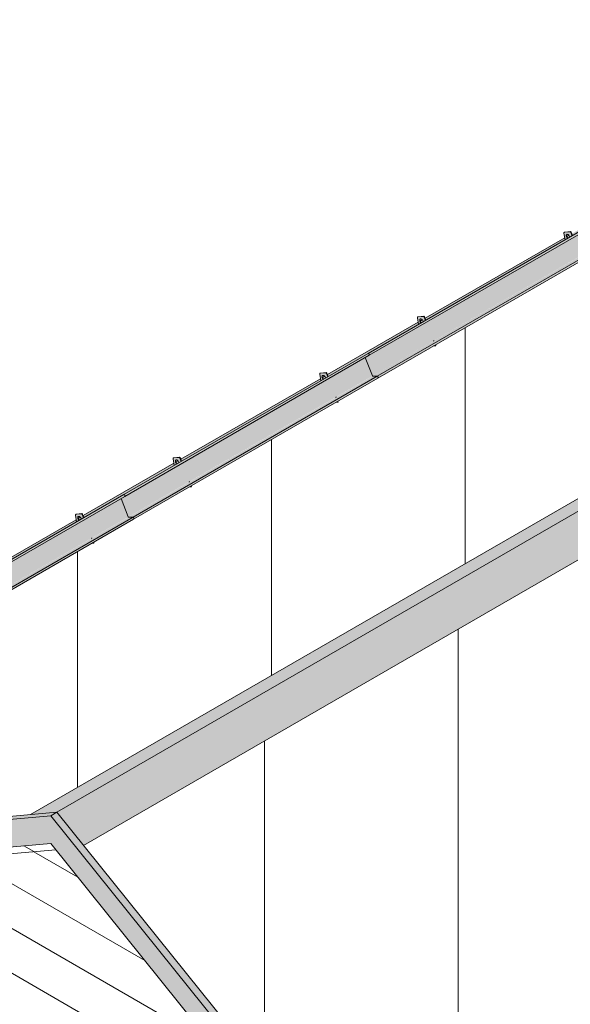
# Model space of a CAD drawing. Header units: centimetres. Extents: x -2166 to -630, y 52572 to 53714.
# Tile 3 of 31: x -1817 to -1498, y 53142 to 53712. Entities that reach past the tile are written whole.
import ezdxf

# ---------------------------------------------------------------- set-up
doc = ezdxf.new("R2010")
doc.units = ezdxf.units.CM
for name, color, linetype, lineweight in [('A-GENM', 7, 'Continuous', 5), ('A-ROOF', 7, 'Continuous', 5), ('A-ROOF-OTLN', 7, 'Continuous', 5), ('A-ROOF-PATT', 7, 'Continuous', 5), ('A-WALL-PATT', 7, 'Continuous', 5)]:
    doc.layers.add(name, color=color, linetype=linetype, lineweight=lineweight)

# ---------------------------------------------------------------- blocks, each defined once
blk = doc.blocks.new('Construction_Roof-Accessories_Lindab_KOTEGL - Construction_Roof-Accessories_Lindab_KOTEGL-V3-_3D_ Kopia 1 Kopia 1 Kopia 1 Kopia 1')
at = {"layer": 'A-GENM', "true_color": 0x383e42}
h = blk.add_hatch(color=250, dxfattribs=at)
h.paths.add_polyline_path([(-1775.38, 53409.09), (-1774.37, 53409.18), (-1774.62, 53409.54), (-1775.23, 53409.18)])
h.paths.add_polyline_path([(-1784.16, 53421.53), (-1782.76, 53422.44), (-1783.21, 53423.05), (-1783.44, 53423.74), (-1783.42, 53424.3), (-1783.18, 53424.66), (-1782.71, 53424.73), (-1782.17, 53424.43), (-1781.6, 53423.7), (-1781.28, 53423.19), (-1780.1, 53423.97), (-1780.81, 53425.78), (-1781.34, 53426.21), (-1784.53, 53425.92), (-1784.77, 53425.46), (-1784.16, 53421.53)])
h = blk.add_hatch(color=250, dxfattribs=at)
h.paths.add_polyline_path([(-1774.37, 53409.18), (-1774.15, 53409.31), (-1774.31, 53409.71), (-1774.52, 53409.59)])
h.paths.add_polyline_path([(-1780.07, 53423.89), (-1779.89, 53424.1), (-1780.59, 53425.91), (-1780.81, 53425.78), (-1780.07, 53423.89)])
blk.add_hatch(color=250, dxfattribs=at).paths.add_polyline_path([(-1782.69, 53422.37), (-1782.55, 53422.56), (-1782.99, 53423.18), (-1783.23, 53423.87), (-1783.34, 53424.31), (-1783.44, 53424.25), (-1783.42, 53423.61), (-1783.03, 53422.76), (-1782.7, 53422.38)])
at = {"layer": 'A-GENM', "color": 250, "true_color": 0x2a2a2a}
for p, q in [((-1784.77, 53425.46), (-1784.16, 53421.53)), ((-1784.42, 53426.02), (-1784.63, 53425.89)), ((-1781.29, 53426.21), (-1784.53, 53425.92)), ((-1784.32, 53426.05), (-1781.08, 53426.34)), ((-1780.07, 53423.89), (-1780.81, 53425.78)), ((-1780.59, 53425.91), (-1779.86, 53424.01)), ((-1775.44, 53411.96), (-1775.49, 53412.09)), ((-1775.38, 53409.09), (-1774.37, 53409.18)), ((-1775.28, 53412.21), (-1775.23, 53412.08)), ((-1774.37, 53409.18), (-1774.52, 53409.59)), ((-1774.37, 53409.18), (-1774.15, 53409.31)), ((-1774.31, 53409.71), (-1774.15, 53409.31))]:
    blk.add_line(p, q, dxfattribs=at)
for points in [[(-1784.53, 53425.92, 0), (-1784.63, 53425.9, 0), (-1784.7, 53425.83, 0), (-1784.75, 53425.73, 0), (-1784.77, 53425.6, 0), (-1784.77, 53425.46, 0)], [(-1780.81, 53425.78, 0), (-1780.86, 53425.9, 0), (-1780.94, 53426.01, 0), (-1781.02, 53426.1, 0), (-1781.11, 53426.17, 0), (-1781.2, 53426.2, 0), (-1781.29, 53426.21, 0)], [(-1781.08, 53426.34, 0), (-1780.99, 53426.33, 0), (-1780.9, 53426.29, 0), (-1780.81, 53426.22, 0), (-1780.72, 53426.13, 0), (-1780.65, 53426.02, 0), (-1780.59, 53425.91, 0)], [(-1782.7, 53422.37, 0), (-1782.9, 53422.58, 0), (-1783.13, 53422.9, 0), (-1783.3, 53423.25, 0), (-1783.42, 53423.61, 0), (-1783.46, 53423.95, 0), (-1783.44, 53424.25, 0), (-1783.34, 53424.49, 0), (-1783.18, 53424.66, 0), (-1782.97, 53424.74, 0)], [(-1783.13, 53424.62, 0), (-1783.23, 53424.37, 0), (-1783.25, 53424.07, 0), (-1783.21, 53423.73, 0), (-1783.09, 53423.37, 0), (-1782.92, 53423.02, 0), (-1782.69, 53422.71, 0), (-1782.48, 53422.49, 0)], [(-1782.97, 53424.74, 0), (-1782.71, 53424.73, 0), (-1782.44, 53424.62, 0), (-1782.17, 53424.43, 0), (-1781.91, 53424.17, 0), (-1781.68, 53423.86, 0), (-1781.5, 53423.51, 0), (-1781.39, 53423.15, 0)]]:
    blk.add_polyline3d(points, dxfattribs=at)
blk = doc.blocks.new('Construction_Roof-Accessories_Lindab_SNO_KOTEGL - Construction_Roof-Accessories_Lindab_SNO-V5-_3D_ Kopia 1 Kopia 1 Kopia 1 Kopia 1')
at = {"layer": 'A-GENM', "true_color": 0x383e42}
for points in [[(-1897.63, 53355.32), (-1756.28, 53437.04), (-1756.67, 53437.4), (-1898.09, 53355.75), (-1897.69, 53355.38)], [(-1897.5, 53354.69), (-1756, 53436.53), (-1756.14, 53436.89), (-1756.21, 53436.97), (-1897.56, 53355.24), (-1897.42, 53354.87), (-1897.46, 53354.73)], [(-1895.64, 53342.72), (-1754.22, 53424.37), (-1758.35, 53435.03), (-1899.77, 53353.37), (-1896.65, 53345.32)], [(-1895.53, 53342.62), (-1754.2, 53424.35), (-1754.3, 53424.32), (-1895.63, 53342.7), (-1895.55, 53342.63)], [(-1892.85, 53342.56), (-1751.43, 53424.21), (-1754.22, 53424.21), (-1895.53, 53342.62), (-1894.89, 53342.61)], [(-1892.44, 53341.94), (-1751.02, 53423.72), (-1751.15, 53424.03), (-1751.46, 53424.2), (-1892.71, 53342.51), (-1892.47, 53342.2), (-1892.43, 53342.02)], [(-1892.54, 53341.45), (-1751.12, 53423.1), (-1751.02, 53423.59), (-1892.44, 53341.91), (-1892.51, 53341.57)]]:
    blk.add_hatch(color=250, dxfattribs=at).paths.add_polyline_path(points)
at = {"layer": 'A-GENM', "color": 250, "true_color": 0x2a2a2a}
for p, q in [((-1898.09, 53355.75), (-1756.67, 53437.4)), ((-1756.67, 53437.4), (-1756.21, 53436.97)), ((-1897.51, 53354.68), (-1756.09, 53436.33)), ((-1758.36, 53435.04), (-1754.22, 53424.37)), ((-1892.85, 53342.56), (-1751.43, 53424.21)), ((-1892.54, 53341.45), (-1751.12, 53423.1)), ((-1754.11, 53424.27), (-1751.43, 53424.21)), ((-1751.02, 53423.59), (-1751.12, 53423.1)), ((-1895.64, 53342.72), (-1899.78, 53353.39)), ((-1897.63, 53355.32), (-1898.09, 53355.75)), ((-1892.85, 53342.56), (-1895.53, 53342.62)), ((-1892.54, 53341.45), (-1892.44, 53341.94))]:
    blk.add_line(p, q, dxfattribs=at)
for points in [[(-1756.21, 53436.97, 0), (-1756.14, 53436.89, 0), (-1756.08, 53436.81, 0), (-1756.04, 53436.72, 0), (-1756.01, 53436.62, 0), (-1756, 53436.53, 0), (-1756.01, 53436.45, 0), (-1756.03, 53436.39, 0), (-1756.07, 53436.34, 0), (-1756.09, 53436.33, 0)], [(-1754.22, 53424.37, 0), (-1754.2, 53424.35, 0), (-1754.19, 53424.32, 0), (-1754.17, 53424.3, 0), (-1754.15, 53424.29, 0), (-1754.13, 53424.28, 0), (-1754.11, 53424.27, 0)], [(-1751.43, 53424.21, 0), (-1751.36, 53424.2, 0), (-1751.29, 53424.16, 0), (-1751.22, 53424.1, 0), (-1751.15, 53424.03, 0), (-1751.09, 53423.94, 0), (-1751.05, 53423.85, 0), (-1751.02, 53423.76, 0), (-1751.01, 53423.67, 0), (-1751.02, 53423.59, 0)], [(-1897.51, 53354.68, 0), (-1897.5, 53354.69, 0), (-1897.45, 53354.74, 0), (-1897.43, 53354.8, 0), (-1897.42, 53354.88, 0), (-1897.43, 53354.97, 0), (-1897.46, 53355.07, 0), (-1897.51, 53355.16, 0), (-1897.56, 53355.24, 0), (-1897.63, 53355.32, 0)], [(-1895.53, 53342.62, 0), (-1895.55, 53342.63, 0), (-1895.57, 53342.64, 0), (-1895.59, 53342.65, 0), (-1895.61, 53342.67, 0), (-1895.63, 53342.7, 0), (-1895.64, 53342.72, 0)], [(-1892.44, 53341.94, 0), (-1892.43, 53342.02, 0), (-1892.44, 53342.11, 0), (-1892.47, 53342.2, 0), (-1892.51, 53342.29, 0), (-1892.57, 53342.38, 0), (-1892.64, 53342.45, 0), (-1892.71, 53342.51, 0), (-1892.78, 53342.55, 0), (-1892.85, 53342.56, 0)]]:
    blk.add_polyline3d(points, dxfattribs=at)
blk = doc.blocks.new('Construction_Roof-Accessories_Lindab_KOTEGL - Construction_Roof-Accessories_Lindab_KOTEGL-9237828-_3D_ Kopia 1 Kopia 1 Kopia 1 Kopia 1')
at = {"layer": 'A-GENM', "true_color": 0x383e42}
h = blk.add_hatch(color=250, dxfattribs=at)
h.paths.add_polyline_path([(-1916.8, 53327.44), (-1915.79, 53327.54), (-1916.04, 53327.89), (-1916.65, 53327.54)])
h.paths.add_polyline_path([(-1925.58, 53339.88), (-1924.2, 53340.81), (-1924.63, 53341.4), (-1924.86, 53342.09), (-1924.84, 53342.65), (-1924.6, 53343.01), (-1924.14, 53343.08), (-1923.59, 53342.78), (-1923.04, 53342.08), (-1922.7, 53341.54), (-1921.53, 53342.35), (-1922.23, 53344.14), (-1922.77, 53344.56), (-1925.95, 53344.27), (-1926.19, 53343.81), (-1925.59, 53339.88)])
blk.add_hatch(color=250, dxfattribs=at).paths.add_polyline_path([(-1924.12, 53340.72), (-1923.99, 53340.93), (-1924.42, 53341.53), (-1924.65, 53342.22), (-1924.76, 53342.66), (-1924.86, 53342.6), (-1924.84, 53341.96), (-1924.45, 53341.11), (-1924.12, 53340.73)])
h = blk.add_hatch(color=250, dxfattribs=at)
h.paths.add_polyline_path([(-1915.79, 53327.54), (-1915.57, 53327.66), (-1915.73, 53328.06), (-1915.94, 53327.94)])
h.paths.add_polyline_path([(-1921.49, 53342.24), (-1921.32, 53342.47), (-1922.02, 53344.26), (-1922.21, 53344.09), (-1921.49, 53342.24)])
at = {"layer": 'A-GENM', "color": 250, "true_color": 0x2a2a2a}
for p, q in [((-1926.19, 53343.81), (-1925.58, 53339.88)), ((-1925.84, 53344.37), (-1926.05, 53344.24)), ((-1922.71, 53344.56), (-1925.95, 53344.27)), ((-1925.74, 53344.4), (-1922.5, 53344.69)), ((-1921.49, 53342.24), (-1922.23, 53344.14)), ((-1922.02, 53344.26), (-1921.28, 53342.36)), ((-1916.86, 53330.31), (-1916.91, 53330.44)), ((-1916.7, 53330.56), (-1916.65, 53330.43)), ((-1915.73, 53328.06), (-1915.57, 53327.66)), ((-1916.8, 53327.44), (-1915.79, 53327.54)), ((-1915.79, 53327.54), (-1915.94, 53327.94)), ((-1915.79, 53327.54), (-1915.57, 53327.66))]:
    blk.add_line(p, q, dxfattribs=at)
for points in [[(-1925.95, 53344.27, 0), (-1926.05, 53344.25, 0), (-1926.12, 53344.18, 0), (-1926.17, 53344.08, 0), (-1926.2, 53343.95, 0), (-1926.19, 53343.81, 0)], [(-1924.12, 53340.72, 0), (-1924.32, 53340.94, 0), (-1924.55, 53341.25, 0), (-1924.73, 53341.6, 0), (-1924.84, 53341.96, 0), (-1924.89, 53342.3, 0), (-1924.86, 53342.6, 0), (-1924.76, 53342.84, 0), (-1924.6, 53343.01, 0), (-1924.39, 53343.09, 0)], [(-1924.55, 53342.97, 0), (-1924.65, 53342.72, 0), (-1924.67, 53342.42, 0), (-1924.63, 53342.08, 0), (-1924.51, 53341.72, 0), (-1924.34, 53341.37, 0), (-1924.11, 53341.06, 0), (-1923.91, 53340.84, 0)], [(-1924.39, 53343.09, 0), (-1924.14, 53343.08, 0), (-1923.86, 53342.97, 0), (-1923.59, 53342.78, 0), (-1923.33, 53342.52, 0), (-1923.1, 53342.21, 0), (-1922.93, 53341.86, 0), (-1922.81, 53341.5, 0)], [(-1922.23, 53344.14, 0), (-1922.28, 53344.25, 0), (-1922.36, 53344.36, 0), (-1922.44, 53344.45, 0), (-1922.53, 53344.52, 0), (-1922.63, 53344.56, 0), (-1922.71, 53344.56, 0)], [(-1922.5, 53344.69, 0), (-1922.41, 53344.68, 0), (-1922.32, 53344.64, 0), (-1922.23, 53344.57, 0), (-1922.14, 53344.48, 0), (-1922.07, 53344.37, 0), (-1922.02, 53344.26, 0)]]:
    blk.add_polyline3d(points, dxfattribs=at)
blk = doc.blocks.new('Construction_Roof-Accessories_Lindab_SNO_KOTEGL - Construction_Roof-Accessories_Lindab_SNO-V6-_3D_ Kopia 1 Kopia 1 Kopia 1 Kopia 1')
at = {"layer": 'A-GENM', "true_color": 0x383e42}
for points in [[(-1754.22, 53424.37), (-1612.79, 53506.02), (-1616.93, 53516.67), (-1758.35, 53435.03), (-1755.08, 53426.61)], [(-1756.21, 53436.97), (-1614.85, 53518.68), (-1615.24, 53519.05), (-1756.67, 53437.4), (-1756.27, 53437.03)], [(-1756.07, 53436.34), (-1614.58, 53518.18), (-1614.72, 53518.54), (-1614.8, 53518.61), (-1756.14, 53436.89), (-1756, 53436.52), (-1756.04, 53436.38)], [(-1754.11, 53424.27), (-1612.78, 53506), (-1612.88, 53505.97), (-1754.15, 53424.29), (-1754.13, 53424.28)], [(-1751.43, 53424.21), (-1610.01, 53505.86), (-1612.79, 53505.86), (-1754.11, 53424.27)], [(-1751.02, 53423.59), (-1609.59, 53505.37), (-1609.73, 53505.68), (-1610.03, 53505.85), (-1751.29, 53424.16), (-1751.05, 53423.85), (-1751.01, 53423.67)], [(-1751.12, 53423.1), (-1609.7, 53504.75), (-1609.59, 53505.24), (-1751.02, 53423.56), (-1751.09, 53423.22)]]:
    blk.add_hatch(color=250, dxfattribs=at).paths.add_polyline_path(points)
at = {"layer": 'A-GENM', "color": 250, "true_color": 0x2a2a2a}
for p, q in [((-1756.67, 53437.4), (-1615.24, 53519.05)), ((-1756.09, 53436.33), (-1614.67, 53517.98)), ((-1616.94, 53516.69), (-1612.79, 53506.02)), ((-1615.24, 53519.05), (-1614.79, 53518.62)), ((-1751.43, 53424.21), (-1610.01, 53505.86)), ((-1612.69, 53505.92), (-1610.01, 53505.86)), ((-1609.59, 53505.24), (-1609.7, 53504.75)), ((-1751.12, 53423.1), (-1609.7, 53504.75)), ((-1756.21, 53436.97), (-1756.67, 53437.4)), ((-1754.22, 53424.37), (-1758.36, 53435.04)), ((-1751.43, 53424.21), (-1754.11, 53424.27)), ((-1751.12, 53423.1), (-1751.02, 53423.59))]:
    blk.add_line(p, q, dxfattribs=at)
for points in [[(-1614.79, 53518.62, 0), (-1614.72, 53518.54, 0), (-1614.66, 53518.46, 0), (-1614.62, 53518.37, 0), (-1614.59, 53518.27, 0), (-1614.58, 53518.18, 0), (-1614.59, 53518.1, 0), (-1614.61, 53518.04, 0), (-1614.65, 53517.99, 0), (-1614.67, 53517.98, 0)], [(-1612.79, 53506.02, 0), (-1612.78, 53506, 0), (-1612.77, 53505.97, 0), (-1612.75, 53505.95, 0), (-1612.73, 53505.94, 0), (-1612.71, 53505.93, 0), (-1612.69, 53505.92, 0)], [(-1610.01, 53505.86, 0), (-1609.94, 53505.85, 0), (-1609.87, 53505.81, 0), (-1609.8, 53505.75, 0), (-1609.73, 53505.68, 0), (-1609.67, 53505.59, 0), (-1609.63, 53505.5, 0), (-1609.6, 53505.41, 0), (-1609.59, 53505.32, 0), (-1609.59, 53505.24, 0)], [(-1756.09, 53436.33, 0), (-1756.07, 53436.34, 0), (-1756.03, 53436.39, 0), (-1756.01, 53436.45, 0), (-1756, 53436.53, 0), (-1756.01, 53436.62, 0), (-1756.04, 53436.72, 0), (-1756.08, 53436.81, 0), (-1756.14, 53436.89, 0), (-1756.21, 53436.97, 0)], [(-1754.11, 53424.27, 0), (-1754.13, 53424.28, 0), (-1754.15, 53424.29, 0), (-1754.17, 53424.3, 0), (-1754.19, 53424.32, 0), (-1754.2, 53424.35, 0), (-1754.22, 53424.37, 0)], [(-1751.02, 53423.59, 0), (-1751.01, 53423.67, 0), (-1751.02, 53423.76, 0), (-1751.05, 53423.85, 0), (-1751.09, 53423.94, 0), (-1751.15, 53424.03, 0), (-1751.22, 53424.1, 0), (-1751.29, 53424.16, 0), (-1751.36, 53424.2, 0), (-1751.43, 53424.21, 0)]]:
    blk.add_polyline3d(points, dxfattribs=at)
blk = doc.blocks.new('Construction_Roof-Accessories_Lindab_KOTEGL - Construction_Roof-Accessories_Lindab_KOTEGL-V7-_3D_ Kopia 1 Kopia 1 Kopia 1 Kopia 1')
at = {"layer": 'A-GENM', "true_color": 0x383e42}
h = blk.add_hatch(color=250, dxfattribs=at)
h.paths.add_polyline_path([(-1492.54, 53572.39), (-1491.52, 53572.48), (-1491.78, 53572.84), (-1492.38, 53572.48)])
h.paths.add_polyline_path([(-1501.32, 53584.83), (-1499.88, 53585.7), (-1500.36, 53586.35), (-1500.59, 53587.04), (-1500.58, 53587.6), (-1500.34, 53587.96), (-1499.87, 53588.03), (-1499.32, 53587.73), (-1498.79, 53587.07), (-1498.43, 53586.49), (-1497.24, 53587.22), (-1498.08, 53589.19), (-1498.45, 53589.51), (-1501.7, 53589.19), (-1501.92, 53588.76), (-1501.32, 53584.83)])
blk.add_hatch(color=250, dxfattribs=at).paths.add_polyline_path([(-1499.85, 53585.67), (-1499.67, 53585.82), (-1500.15, 53586.48), (-1500.38, 53587.17), (-1500.5, 53587.61), (-1500.6, 53587.55), (-1500.58, 53586.91), (-1500.18, 53586.06), (-1499.86, 53585.68)])
h = blk.add_hatch(color=250, dxfattribs=at)
h.paths.add_polyline_path([(-1491.52, 53572.48), (-1491.31, 53572.61), (-1491.47, 53573.01), (-1491.68, 53572.89)])
h.paths.add_polyline_path([(-1497.23, 53587.19), (-1497.03, 53587.35), (-1497.79, 53589.19), (-1497.96, 53589.08), (-1497.23, 53587.19)])
at = {"layer": 'A-GENM', "color": 250, "true_color": 0x2a2a2a}
for p, q in [((-1501.92, 53588.76), (-1501.32, 53584.83)), ((-1501.58, 53589.31), (-1501.79, 53589.19)), ((-1498.45, 53589.51), (-1501.68, 53589.22)), ((-1501.47, 53589.35), (-1498.23, 53589.64)), ((-1497.23, 53587.19), (-1497.96, 53589.08)), ((-1497.75, 53589.21), (-1497.02, 53587.31)), ((-1492.6, 53575.26), (-1492.65, 53575.39)), ((-1492.44, 53575.51), (-1492.39, 53575.38)), ((-1492.54, 53572.39), (-1491.52, 53572.48)), ((-1491.52, 53572.48), (-1491.68, 53572.89)), ((-1491.52, 53572.48), (-1491.31, 53572.61)), ((-1491.47, 53573.01), (-1491.31, 53572.61))]:
    blk.add_line(p, q, dxfattribs=at)
for points in [[(-1501.68, 53589.22, 0), (-1501.78, 53589.19, 0), (-1501.86, 53589.13, 0), (-1501.91, 53589.03, 0), (-1501.93, 53588.9, 0), (-1501.92, 53588.76, 0)], [(-1499.85, 53585.67, 0), (-1500.06, 53585.88, 0), (-1500.29, 53586.2, 0), (-1500.46, 53586.55, 0), (-1500.58, 53586.91, 0), (-1500.62, 53587.25, 0), (-1500.6, 53587.55, 0), (-1500.5, 53587.79, 0), (-1500.34, 53587.96, 0), (-1500.12, 53588.04, 0)], [(-1500.29, 53587.92, 0), (-1500.38, 53587.67, 0), (-1500.41, 53587.37, 0), (-1500.36, 53587.03, 0), (-1500.25, 53586.67, 0), (-1500.07, 53586.32, 0), (-1499.85, 53586.01, 0), (-1499.64, 53585.79, 0)], [(-1500.12, 53588.04, 0), (-1499.87, 53588.03, 0), (-1499.6, 53587.92, 0), (-1499.32, 53587.73, 0), (-1499.06, 53587.47, 0), (-1498.84, 53587.15, 0), (-1498.66, 53586.81, 0), (-1498.55, 53586.45, 0)], [(-1497.96, 53589.08, 0), (-1498.02, 53589.2, 0), (-1498.09, 53589.31, 0), (-1498.18, 53589.4, 0), (-1498.27, 53589.47, 0), (-1498.36, 53589.5, 0), (-1498.45, 53589.51, 0)], [(-1498.23, 53589.64, 0), (-1498.15, 53589.63, 0), (-1498.06, 53589.59, 0), (-1497.97, 53589.52, 0), (-1497.88, 53589.43, 0), (-1497.81, 53589.32, 0), (-1497.75, 53589.21, 0)]]:
    blk.add_polyline3d(points, dxfattribs=at)
blk = doc.blocks.new('Construction_Roof-Accessories_Lindab_KOTEGL - Construction_Roof-Accessories_Lindab_KOTEGL-V8-_3D_ Kopia 1 Kopia 1 Kopia 1 Kopia 1')
at = {"layer": 'A-GENM', "true_color": 0x383e42}
h = blk.add_hatch(color=250, dxfattribs=at)
h.paths.add_polyline_path([(-1577.39, 53523.4), (-1576.38, 53523.49), (-1576.63, 53523.85), (-1577.24, 53523.49)])
h.paths.add_polyline_path([(-1586.17, 53535.84), (-1584.74, 53536.72), (-1585.22, 53537.36), (-1585.44, 53538), (-1585.43, 53538.61), (-1585.19, 53538.97), (-1584.72, 53539.04), (-1584.18, 53538.74), (-1583.65, 53538.08), (-1583.29, 53537.5), (-1582.1, 53538.25), (-1582.82, 53540.09), (-1583.35, 53540.52), (-1586.54, 53540.23), (-1586.78, 53539.77), (-1586.17, 53535.84)])
h = blk.add_hatch(color=250, dxfattribs=at)
h.paths.add_polyline_path([(-1576.38, 53523.49), (-1576.16, 53523.62), (-1576.32, 53524.02), (-1576.53, 53523.9)])
h.paths.add_polyline_path([(-1582.08, 53538.2), (-1581.89, 53538.38), (-1582.6, 53540.22), (-1582.82, 53540.09), (-1582.08, 53538.2)])
blk.add_hatch(color=250, dxfattribs=at).paths.add_polyline_path([(-1584.7, 53536.68), (-1584.53, 53536.85), (-1585, 53537.49), (-1585.22, 53538.04), (-1585.35, 53538.62), (-1585.45, 53538.56), (-1585.43, 53537.92), (-1585.04, 53537.07), (-1584.71, 53536.69)])
at = {"layer": 'A-GENM', "color": 250, "true_color": 0x2a2a2a}
for p, q in [((-1586.78, 53539.77), (-1586.17, 53535.84)), ((-1586.43, 53540.32), (-1586.64, 53540.2)), ((-1583.3, 53540.52), (-1586.54, 53540.23)), ((-1586.33, 53540.36), (-1583.09, 53540.65)), ((-1582.08, 53538.2), (-1582.82, 53540.09)), ((-1582.6, 53540.22), (-1581.89, 53538.38)), ((-1577.45, 53526.27), (-1577.5, 53526.4)), ((-1577.39, 53523.4), (-1576.38, 53523.49)), ((-1577.29, 53526.52), (-1577.24, 53526.39)), ((-1576.38, 53523.49), (-1576.53, 53523.9)), ((-1576.38, 53523.49), (-1576.16, 53523.62)), ((-1576.32, 53524.02), (-1576.16, 53523.62))]:
    blk.add_line(p, q, dxfattribs=at)
for points in [[(-1586.54, 53540.23, 0), (-1586.64, 53540.21, 0), (-1586.71, 53540.14, 0), (-1586.76, 53540.04, 0), (-1586.78, 53539.91, 0), (-1586.78, 53539.77, 0)], [(-1584.71, 53536.68, 0), (-1584.91, 53536.89, 0), (-1585.14, 53537.21, 0), (-1585.31, 53537.56, 0), (-1585.43, 53537.92, 0), (-1585.47, 53538.26, 0), (-1585.45, 53538.56, 0), (-1585.35, 53538.8, 0), (-1585.19, 53538.97, 0), (-1584.98, 53539.05, 0)], [(-1584.98, 53539.05, 0), (-1584.72, 53539.04, 0), (-1584.45, 53538.93, 0), (-1584.18, 53538.74, 0), (-1583.92, 53538.48, 0), (-1583.69, 53538.16, 0), (-1583.52, 53537.82, 0), (-1583.4, 53537.46, 0)], [(-1582.82, 53540.09, 0), (-1582.87, 53540.21, 0), (-1582.95, 53540.32, 0), (-1583.03, 53540.41, 0), (-1583.12, 53540.48, 0), (-1583.21, 53540.51, 0), (-1583.3, 53540.52, 0)], [(-1583.09, 53540.65, 0), (-1583, 53540.64, 0), (-1582.91, 53540.6, 0), (-1582.82, 53540.53, 0), (-1582.73, 53540.44, 0), (-1582.66, 53540.33, 0), (-1582.6, 53540.22, 0)], [(-1585.14, 53538.93, 0), (-1585.24, 53538.68, 0), (-1585.26, 53538.38, 0)], [(-1585.26, 53538.38, 0), (-1585.22, 53538.04, 0), (-1585.1, 53537.68, 0), (-1584.93, 53537.33, 0), (-1584.7, 53537.02, 0), (-1584.49, 53536.8, 0)]]:
    blk.add_polyline3d(points, dxfattribs=at)
blk = doc.blocks.new('Construction_Roof-Accessories_Lindab_SNO_KOTEGL - Construction_Roof-Accessories_Lindab_SNO-V9-_3D_ Kopia 1 Kopia 1 Kopia 1 Kopia 1')
at = {"layer": 'A-GENM', "true_color": 0x383e42}
for points in [[(-1612.79, 53506.02), (-1471.37, 53587.67), (-1475.51, 53598.32), (-1616.93, 53516.67), (-1613.52, 53507.9)], [(-1614.79, 53518.62), (-1473.43, 53600.33), (-1473.82, 53600.7), (-1615.24, 53519.05), (-1614.8, 53518.63)], [(-1614.65, 53517.99), (-1473.16, 53599.83), (-1473.3, 53600.19), (-1473.37, 53600.27), (-1614.72, 53518.54), (-1614.58, 53518.17), (-1614.61, 53518.04)], [(-1612.69, 53505.92), (-1471.36, 53587.64), (-1471.46, 53587.62), (-1612.78, 53506), (-1612.71, 53505.93)], [(-1610.01, 53505.86), (-1468.59, 53587.51), (-1471.37, 53587.51), (-1612.69, 53505.92)], [(-1609.59, 53505.24), (-1468.17, 53587.02), (-1468.31, 53587.33), (-1468.61, 53587.5), (-1609.87, 53505.81), (-1609.63, 53505.5), (-1609.59, 53505.32)], [(-1609.7, 53504.75), (-1468.28, 53586.4), (-1468.17, 53586.89), (-1609.6, 53505.21), (-1609.67, 53504.87)]]:
    blk.add_hatch(color=250, dxfattribs=at).paths.add_polyline_path(points)
at = {"layer": 'A-GENM', "color": 250, "true_color": 0x2a2a2a}
for p, q in [((-1615.24, 53519.05), (-1473.82, 53600.7)), ((-1614.67, 53517.98), (-1473.25, 53599.63)), ((-1475.51, 53598.34), (-1471.37, 53587.67)), ((-1473.82, 53600.7), (-1473.37, 53600.27)), ((-1610.01, 53505.86), (-1468.59, 53587.51)), ((-1609.7, 53504.75), (-1468.28, 53586.4)), ((-1471.27, 53587.57), (-1468.59, 53587.51)), ((-1468.17, 53586.89), (-1468.28, 53586.4)), ((-1612.79, 53506.02), (-1616.94, 53516.69)), ((-1614.79, 53518.62), (-1615.24, 53519.05)), ((-1610.01, 53505.86), (-1612.69, 53505.92)), ((-1609.7, 53504.75), (-1609.59, 53505.24))]:
    blk.add_line(p, q, dxfattribs=at)
for points in [[(-1473.37, 53600.27, 0), (-1473.3, 53600.19, 0), (-1473.24, 53600.11, 0), (-1473.2, 53600.01, 0), (-1473.17, 53599.92, 0), (-1473.16, 53599.83, 0), (-1473.17, 53599.75, 0), (-1473.19, 53599.69, 0), (-1473.23, 53599.64, 0), (-1473.25, 53599.63, 0)], [(-1471.37, 53587.67, 0), (-1471.36, 53587.64, 0), (-1471.35, 53587.62, 0)], [(-1471.35, 53587.62, 0), (-1471.33, 53587.6, 0), (-1471.31, 53587.59, 0), (-1471.29, 53587.58, 0), (-1471.27, 53587.57, 0)], [(-1468.59, 53587.51, 0), (-1468.52, 53587.5, 0), (-1468.45, 53587.46, 0), (-1468.37, 53587.4, 0), (-1468.31, 53587.33, 0), (-1468.25, 53587.24, 0), (-1468.21, 53587.15, 0), (-1468.18, 53587.06, 0), (-1468.17, 53586.97, 0), (-1468.17, 53586.89, 0)], [(-1614.67, 53517.98, 0), (-1614.65, 53517.99, 0), (-1614.61, 53518.04, 0), (-1614.59, 53518.1, 0), (-1614.58, 53518.18, 0), (-1614.59, 53518.27, 0), (-1614.62, 53518.37, 0), (-1614.66, 53518.46, 0), (-1614.72, 53518.54, 0), (-1614.79, 53518.62, 0)], [(-1612.69, 53505.92, 0), (-1612.71, 53505.93, 0), (-1612.73, 53505.94, 0), (-1612.75, 53505.95, 0), (-1612.77, 53505.97, 0), (-1612.78, 53506, 0), (-1612.79, 53506.02, 0)], [(-1609.59, 53505.24, 0), (-1609.59, 53505.32, 0), (-1609.6, 53505.41, 0), (-1609.63, 53505.5, 0), (-1609.67, 53505.59, 0), (-1609.73, 53505.68, 0), (-1609.8, 53505.75, 0), (-1609.87, 53505.81, 0), (-1609.94, 53505.85, 0), (-1610.01, 53505.86, 0)]]:
    blk.add_polyline3d(points, dxfattribs=at)

msp = doc.modelspace()

# ---------------------------------------------------------------- hatches: boundary and pattern name
at = {"layer": 'A-ROOF', "true_color": 0x7f7f7f}
for points in [[(-1810.82, 53252.06), (-1795.52, 53253.43), (-1000.7, 53712.32), (-1016.01, 53710.95), (-1795.52, 53260.9)], [(-1780.07, 53234.22), (-985.26, 53693.1), (-1000.7, 53712.32), (-1795.52, 53253.43), (-1783.62, 53238.63)]]:
    msp.add_hatch(color=8, dxfattribs=at).paths.add_polyline_path(points)
at = {"layer": 'A-ROOF-OTLN', "true_color": 0x383e42}
h = msp.add_hatch(color=250, dxfattribs=at)
h.paths.add_polyline_path([(-2118.27, 53228.63), (-2010.44, 53290.89), (-2010.63, 53292.15), (-2118.89, 53229.54), (-2118.52, 53229.27), (-2118.29, 53228.78)])
h.paths.add_polyline_path([(-2008.76, 53291.86), (-2007.66, 53292.51), (-2008, 53293.27), (-2008.24, 53293.53), (-2009.37, 53292.75), (-2009.09, 53292.24), (-2008.84, 53291.95)])
h.paths.add_polyline_path([(-2006.13, 53293.38), (-1925.6, 53340), (-1925.78, 53341.14), (-2006.53, 53294.39), (-2006.18, 53293.49)])
h.paths.add_polyline_path([(-1923.91, 53340.85), (-1922.84, 53341.59), (-1923.21, 53342.35), (-1923.39, 53342.52), (-1924.53, 53341.76), (-1924.24, 53341.23), (-1923.99, 53340.93)])
h.paths.add_polyline_path([(-1921.28, 53342.37), (-1869.03, 53372.65), (-1869.21, 53373.8), (-1921.68, 53343.4), (-1921.32, 53342.47)])
h.paths.add_polyline_path([(-1867.34, 53373.51), (-1866.27, 53374.24), (-1866.63, 53375), (-1866.82, 53375.18), (-1867.96, 53374.42), (-1867.67, 53373.89), (-1867.41, 53373.58)])
h.paths.add_polyline_path([(-1864.71, 53375.03), (-1784.18, 53421.62), (-1784.36, 53422.79), (-1865.11, 53376.06), (-1864.75, 53375.12)])
h.paths.add_polyline_path([(-1782.49, 53422.5), (-1781.41, 53423.22), (-1781.77, 53423.98), (-1781.97, 53424.17), (-1783.1, 53423.41), (-1782.81, 53422.88), (-1782.55, 53422.56)])
h.paths.add_polyline_path([(-1779.86, 53424.02), (-1727.61, 53454.27), (-1727.79, 53455.45), (-1780.26, 53425.05), (-1779.89, 53424.1)])
h.paths.add_polyline_path([(-1725.92, 53455.16), (-1724.84, 53455.87), (-1725.2, 53456.63), (-1725.4, 53456.83), (-1726.54, 53456.07), (-1726.25, 53455.54), (-1725.97, 53455.21)])
h.paths.add_polyline_path([(-1723.29, 53456.68), (-1642.75, 53503.24), (-1642.94, 53504.44), (-1723.69, 53457.71), (-1723.32, 53456.75)])
h.paths.add_polyline_path([(-1641.07, 53504.15), (-1639.98, 53504.84), (-1640.33, 53505.61), (-1640.54, 53505.82), (-1641.68, 53505.06), (-1641.39, 53504.53), (-1641.11, 53504.19)])
h.paths.add_polyline_path([(-1638.44, 53505.67), (-1586.18, 53535.89), (-1586.37, 53537.1), (-1638.84, 53506.7), (-1638.46, 53505.72)])
h.paths.add_polyline_path([(-1584.5, 53536.81), (-1583.41, 53537.49), (-1583.76, 53538.26), (-1583.98, 53538.48), (-1585.11, 53537.72), (-1584.82, 53537.19), (-1584.53, 53536.85)])
h.paths.add_polyline_path([(-1581.87, 53538.33), (-1501.33, 53584.87), (-1501.51, 53586.09), (-1582.27, 53539.36), (-1581.89, 53538.37)])
h.paths.add_polyline_path([(-1499.64, 53585.8), (-1498.55, 53586.47), (-1498.9, 53587.24), (-1499.12, 53587.47), (-1500.26, 53586.71), (-1499.97, 53586.18), (-1499.67, 53585.82)])
h.paths.add_polyline_path([(-1497.02, 53587.32), (-1444.76, 53617.52), (-1444.95, 53618.75), (-1497.42, 53588.35), (-1497.03, 53587.35)])
h.paths.add_polyline_path([(-1443.08, 53618.46), (-1441.98, 53619.12), (-1442.32, 53619.89), (-1442.55, 53620.13), (-1443.69, 53619.37), (-1443.4, 53618.84), (-1443.09, 53618.48)])
h.paths.add_polyline_path([(-1440.45, 53619.98), (-1359.9, 53666.49), (-1360.09, 53667.74), (-1440.85, 53621.01), (-1440.46, 53620)])
h.paths.add_polyline_path([(-1358.22, 53667.45), (-1357.13, 53668.1), (-1357.46, 53668.87), (-1357.7, 53669.12), (-1358.84, 53668.36), (-1358.55, 53667.83), (-1358.23, 53667.46)])
h.paths.add_polyline_path([(-1355.6, 53668.97), (-1316.39, 53691.6), (-1316.54, 53692.08), (-1316.88, 53692.45), (-1317.23, 53692.49), (-1356, 53670), (-1355.6, 53668.97)])
at = {"layer": 'A-ROOF-PATT'}
h = msp.add_hatch(dxfattribs=at)
h.set_pattern_fill('FP_5', color=256, style=0, pattern_type=2)
h.set_pattern_definition([(90, (-5375.62, 49839.73), (-112.25, -41.33), [])])
h.paths.add_polyline_path([(-2104.27, 53225.86), (-1810.82, 53252.06), (-1016.01, 53710.95), (-1309.62, 53684.65), (-1331.09, 53672.25), (-1329.85, 53669.22), (-1326.95, 53669.05), (-1326.75, 53668.67), (-1326.78, 53668.38), (-1326.95, 53668), (-1350.05, 53654.66), (-1349.89, 53654.26), (-1350.1, 53654.13), (-1351.12, 53654.04), (-1434.9, 53605.67), (-1434.74, 53605.27), (-1434.95, 53605.14), (-1435.97, 53605.05), (-1491.47, 53573.01), (-1491.31, 53572.61), (-1491.52, 53572.48), (-1492.54, 53572.39), (-1576.32, 53524.02), (-1576.16, 53523.62), (-1576.38, 53523.49), (-1577.39, 53523.4), (-1632.89, 53491.36), (-1632.73, 53490.96), (-1632.94, 53490.83), (-1633.96, 53490.74), (-1717.74, 53442.37), (-1717.58, 53441.97), (-1717.8, 53441.84), (-1718.81, 53441.75), (-1774.31, 53409.71), (-1774.15, 53409.31), (-1774.37, 53409.18), (-1775.38, 53409.09), (-1859.16, 53360.72), (-1859.01, 53360.32), (-1859.22, 53360.19), (-1860.24, 53360.1), (-1915.73, 53328.06), (-1915.57, 53327.66), (-1915.79, 53327.54), (-1916.8, 53327.44), (-2000.58, 53279.07), (-2000.43, 53278.67), (-2000.64, 53278.55), (-2001.66, 53278.45), (-2033.94, 53259.92), (-2033.89, 53260.55), (-2034.13, 53260.86), (-2034.27, 53260.8), (-2036.97, 53260.98), (-2037.14, 53261.08), (-2038.34, 53263.92), (-2099.83, 53228.42)])
h = msp.add_hatch(dxfattribs=at)
h.set_pattern_fill('FP_4', color=256, style=0, pattern_type=2)
h.set_pattern_definition([(90, (-9532.95, 51332.19), (-112.25, 22.813), [])])
h.paths.add_polyline_path([(-1486.76, 52869.34), (-691.95, 53328.22), (-985.26, 53693.1), (-1780.07, 53234.22), (-1489.57, 52872.83)])
h.paths.add_polyline_path([(-1449.63, 52922.92), (-1449.67, 52923.03), (-1449.78, 52923.01), (-1450.24, 52923.1), (-1449.78, 52923.49), (-1452.16, 52926.94), (-1452.12, 52927.18), (-1447.76, 52933.2), (-1446.96, 52933.8), (-1434.93, 52940.75), (-1440.16, 52947.25), (-1439.94, 52947.37), (-1429.78, 52951.6), (-1429.25, 52951.4), (-1429.07, 52951.5), (-1425.92, 52947.42), (-1426.03, 52947.27), (-1425.92, 52946.71), (-1425.81, 52946.69), (-1426.61, 52945.55), (-1350.07, 52989.74), (-1355.3, 52996.24), (-1355.09, 52996.36), (-1344.92, 53000.59), (-1344.4, 53000.39), (-1344.22, 53000.49), (-1341.07, 52996.41), (-1341.18, 52996.26), (-1341.07, 52995.7), (-1340.95, 52995.68), (-1341.55, 52994.66), (-1293.51, 53022.4), (-1298.74, 53028.9), (-1298.52, 53029.02), (-1288.36, 53033.25), (-1287.83, 53033.05), (-1287.65, 53033.15), (-1284.5, 53029.07), (-1284.61, 53028.92), (-1284.5, 53028.36), (-1284.38, 53028.34), (-1285.19, 53027.2), (-1208.65, 53071.39), (-1213.88, 53077.89), (-1213.67, 53078.01), (-1203.5, 53082.24), (-1202.98, 53082.03), (-1202.8, 53082.14), (-1199.64, 53078.06), (-1199.76, 53077.91), (-1199.64, 53077.35), (-1199.53, 53077.33), (-1200.34, 53076.19), (-1152.08, 53104.05), (-1157.31, 53110.55), (-1157.1, 53110.67), (-1146.93, 53114.9), (-1146.41, 53114.69), (-1146.23, 53114.8), (-1143.08, 53110.72), (-1143.19, 53110.57), (-1143.08, 53110.01), (-1142.96, 53109.99), (-1143.77, 53108.85), (-1067.23, 53153.04), (-1072.46, 53159.54), (-1072.25, 53159.66), (-1062.08, 53163.89), (-1061.56, 53163.68), (-1061.38, 53163.79), (-1058.22, 53159.71), (-1058.34, 53159.56), (-1058.22, 53159), (-1058.11, 53158.98), (-1058.92, 53157.84), (-1010.66, 53185.7), (-1015.89, 53192.2), (-1015.68, 53192.32), (-1005.51, 53196.55), (-1004.99, 53196.34), (-1004.81, 53196.45), (-1001.65, 53192.37), (-1001.77, 53192.22), (-1001.65, 53191.66), (-1001.54, 53191.64), (-1002.35, 53190.5), (-925.81, 53234.69), (-931.04, 53241.19), (-930.83, 53241.31), (-920.66, 53245.54), (-920.13, 53245.33), (-919.96, 53245.44), (-916.8, 53241.36), (-916.91, 53241.21), (-916.8, 53240.65), (-916.69, 53240.63), (-917.5, 53239.49), (-881.97, 53259.87), (-881.97, 53260), (-869.21, 53267.36), (-874.44, 53273.87), (-874.22, 53273.99), (-864.06, 53278.22), (-863.53, 53278.01), (-863.35, 53278.12), (-860.2, 53274.04), (-860.31, 53273.89), (-860.2, 53273.33), (-860.09, 53273.31), (-860.89, 53272.17), (-784.36, 53316.35), (-789.58, 53322.86), (-789.37, 53322.98), (-779.2, 53327.21), (-778.68, 53327), (-778.5, 53327.11), (-775.35, 53323.03), (-775.46, 53322.88), (-775.35, 53322.32), (-775.23, 53322.3), (-776.04, 53321.16), (-740.51, 53341.54), (-740.47, 53341.5), (-738.14, 53338.87), (-737.52, 53339.16), (-737.45, 53338.33), (-737.8, 53338.11), (-744.41, 53334.3), (-742.4, 53331.37), (-742.55, 53331.15), (-883.83, 53249.69), (-883.94, 53249.52), (-1449.58, 52922.94)])
h.paths.add_polyline_path([(-1432.24, 52942.3), (-1431.71, 52942.73), (-1431.74, 52943.29), (-1432.03, 52944), (-1432.51, 52944.58), (-1433.06, 52944.87), (-1433.53, 52944.81), (-1433.75, 52944.41), (-1433.57, 52944.52), (-1433.55, 52943.87), (-1433.18, 52943.05), (-1432.71, 52942.55), (-1432.36, 52942.35)])
h.paths.add_polyline_path([(-1430.42, 52944.68), (-1430.05, 52944.92), (-1429.92, 52945.47), (-1430.08, 52946.17), (-1430.56, 52946.91), (-1431.13, 52947.33), (-1431.58, 52947.39), (-1431.92, 52947.16), (-1431.92, 52946.97), (-1431.82, 52946.91), (-1431.79, 52946.39), (-1431.41, 52945.56), (-1430.95, 52945.06), (-1430.56, 52944.76), (-1430.46, 52944.68)])
h.paths.add_polyline_path([(-1428.65, 52947.19), (-1428.28, 52947.44), (-1428.16, 52947.98), (-1428.32, 52948.68), (-1428.72, 52949.34), (-1429.29, 52949.81), (-1429.81, 52949.9), (-1430.15, 52949.67), (-1430.15, 52949.48), (-1430.05, 52949.42), (-1430.02, 52948.9), (-1429.64, 52948.07), (-1429.18, 52947.57), (-1428.87, 52947.22), (-1428.69, 52947.19)])
h.paths.add_polyline_path([(-1347.39, 52991.29), (-1346.86, 52991.64), (-1346.88, 52992.28), (-1347.21, 52993.04), (-1347.66, 52993.57), (-1348.21, 52993.86), (-1348.67, 52993.8), (-1348.9, 52993.4), (-1348.72, 52993.51), (-1348.67, 52992.78), (-1348.32, 52992.04), (-1347.86, 52991.54), (-1347.51, 52991.34)])
h.paths.add_polyline_path([(-1345.57, 52993.67), (-1345.2, 52993.91), (-1345.07, 52994.46), (-1345.28, 52995.26), (-1345.71, 52995.9), (-1346.28, 52996.32), (-1346.73, 52996.38), (-1347.07, 52996.15), (-1347.07, 52995.96), (-1346.96, 52995.9), (-1346.93, 52995.38), (-1346.56, 52994.55), (-1346.09, 52994.05), (-1345.71, 52993.75), (-1345.61, 52993.67)])
h.paths.add_polyline_path([(-1343.8, 52996.18), (-1343.43, 52996.42), (-1343.3, 52996.97), (-1343.46, 52997.67), (-1343.86, 52998.33), (-1344.43, 52998.8), (-1344.96, 52998.89), (-1345.3, 52998.66), (-1345.3, 52998.47), (-1345.19, 52998.41), (-1345.16, 52997.89), (-1344.79, 52997.07), (-1344.33, 52996.56), (-1344.01, 52996.21), (-1343.84, 52996.18)])
h.paths.add_polyline_path([(-1290.82, 53023.95), (-1290.29, 53024.38), (-1290.32, 53024.94), (-1290.64, 53025.7), (-1291.09, 53026.23), (-1291.64, 53026.52), (-1292.1, 53026.46), (-1292.33, 53026.06), (-1292.15, 53026.17), (-1292.1, 53025.44), (-1291.75, 53024.7), (-1291.29, 53024.2), (-1290.94, 53024)])
h.paths.add_polyline_path([(-1289, 53026.33), (-1288.63, 53026.57), (-1288.5, 53027.12), (-1288.71, 53027.92), (-1289.14, 53028.56), (-1289.71, 53028.98), (-1290.16, 53029.04), (-1290.5, 53028.81), (-1290.5, 53028.62), (-1290.39, 53028.56), (-1290.37, 53028.04), (-1289.99, 53027.21), (-1289.53, 53026.71), (-1289.14, 53026.41), (-1289.04, 53026.33)])
h.paths.add_polyline_path([(-1287.23, 53028.84), (-1286.86, 53029.08), (-1286.73, 53029.63), (-1286.9, 53030.34), (-1287.3, 53030.99), (-1287.86, 53031.46), (-1288.39, 53031.55), (-1288.73, 53031.32), (-1288.73, 53031.13), (-1288.63, 53031.07), (-1288.6, 53030.55), (-1288.22, 53029.72), (-1287.76, 53029.22), (-1287.44, 53028.87), (-1287.27, 53028.84)])
h.paths.add_polyline_path([(-1205.96, 53072.94), (-1205.44, 53073.37), (-1205.46, 53073.93), (-1205.79, 53074.69), (-1206.24, 53075.22), (-1206.79, 53075.51), (-1207.25, 53075.45), (-1207.48, 53075.05), (-1207.3, 53075.16), (-1207.25, 53074.43), (-1206.9, 53073.69), (-1206.44, 53073.19), (-1206.09, 53072.99)])
h.paths.add_polyline_path([(-1204.15, 53075.32), (-1203.77, 53075.56), (-1203.65, 53076.11), (-1203.81, 53076.81), (-1204.22, 53077.48), (-1204.86, 53077.97), (-1205.31, 53078.03), (-1205.65, 53077.79), (-1205.65, 53077.61), (-1205.54, 53077.55), (-1205.51, 53077.03), (-1205.13, 53076.2), (-1204.67, 53075.7), (-1204.29, 53075.4), (-1204.19, 53075.32)])
h.paths.add_polyline_path([(-1202.38, 53077.83), (-1202, 53078.07), (-1201.88, 53078.62), (-1202.04, 53079.32), (-1202.44, 53079.98), (-1203.01, 53080.45), (-1203.54, 53080.54), (-1203.88, 53080.31), (-1203.88, 53080.12), (-1203.77, 53080.06), (-1203.74, 53079.54), (-1203.37, 53078.71), (-1202.9, 53078.21), (-1202.59, 53077.86), (-1202.42, 53077.83)])
h.paths.add_polyline_path([(-1149.4, 53105.6), (-1148.87, 53106.03), (-1148.89, 53106.59), (-1149.22, 53107.35), (-1149.67, 53107.88), (-1150.27, 53108.18), (-1150.68, 53108.11), (-1150.91, 53107.71), (-1150.73, 53107.82), (-1150.68, 53107.09), (-1150.33, 53106.35), (-1149.87, 53105.85), (-1149.52, 53105.64)])
h.paths.add_polyline_path([(-1147.58, 53107.98), (-1147.21, 53108.22), (-1147.08, 53108.77), (-1147.29, 53109.57), (-1147.72, 53110.21), (-1148.29, 53110.63), (-1148.74, 53110.69), (-1149.08, 53110.45), (-1149.08, 53110.27), (-1148.97, 53110.21), (-1148.94, 53109.69), (-1148.57, 53108.86), (-1148.11, 53108.36), (-1147.72, 53108.06), (-1147.62, 53107.98)])
h.paths.add_polyline_path([(-1145.81, 53110.49), (-1145.44, 53110.73), (-1145.31, 53111.28), (-1145.47, 53111.98), (-1145.87, 53112.64), (-1146.44, 53113.11), (-1146.97, 53113.2), (-1147.31, 53112.97), (-1147.31, 53112.78), (-1147.2, 53112.72), (-1147.17, 53112.2), (-1146.8, 53111.37), (-1146.34, 53110.87), (-1146.02, 53110.52), (-1145.85, 53110.49)])
h.paths.add_polyline_path([(-1064.54, 53154.59), (-1064.02, 53154.94), (-1064.04, 53155.58), (-1064.37, 53156.34), (-1064.82, 53156.87), (-1065.36, 53157.16), (-1065.83, 53157.1), (-1066.06, 53156.7), (-1065.88, 53156.81), (-1065.83, 53156.08), (-1065.48, 53155.34), (-1065.02, 53154.84), (-1064.66, 53154.63)])
h.paths.add_polyline_path([(-1062.73, 53156.97), (-1062.35, 53157.21), (-1062.23, 53157.76), (-1062.44, 53158.56), (-1062.87, 53159.2), (-1063.44, 53159.62), (-1063.89, 53159.68), (-1064.22, 53159.44), (-1064.22, 53159.26), (-1064.12, 53159.2), (-1064.09, 53158.68), (-1063.71, 53157.85), (-1063.24, 53157.34), (-1062.86, 53157.04), (-1062.77, 53156.97)])
h.paths.add_polyline_path([(-1060.96, 53159.48), (-1060.58, 53159.72), (-1060.46, 53160.27), (-1060.62, 53160.97), (-1061.02, 53161.63), (-1061.59, 53162.1), (-1062.12, 53162.19), (-1062.46, 53161.96), (-1062.46, 53161.77), (-1062.35, 53161.71), (-1062.32, 53161.19), (-1061.95, 53160.37), (-1061.47, 53159.85), (-1061.17, 53159.51), (-1061, 53159.48)])
h.paths.add_polyline_path([(-1007.97, 53187.25), (-1007.45, 53187.68), (-1007.47, 53188.24), (-1007.76, 53188.95), (-1008.25, 53189.53), (-1008.8, 53189.82), (-1009.26, 53189.76), (-1009.49, 53189.36), (-1009.31, 53189.47), (-1009.26, 53188.74), (-1008.91, 53188), (-1008.45, 53187.5), (-1008.1, 53187.29)])
h.paths.add_polyline_path([(-1006.16, 53189.62), (-1005.78, 53189.87), (-1005.66, 53190.42), (-1005.82, 53191.12), (-1006.23, 53191.79), (-1006.87, 53192.28), (-1007.32, 53192.34), (-1007.66, 53192.1), (-1007.66, 53191.92), (-1007.55, 53191.86), (-1007.5, 53191.25), (-1007.14, 53190.51), (-1006.68, 53190.01), (-1006.3, 53189.7), (-1006.2, 53189.63)])
h.paths.add_polyline_path([(-1004.39, 53192.14), (-1004.01, 53192.38), (-1003.89, 53192.93), (-1004.05, 53193.63), (-1004.45, 53194.29), (-1005.02, 53194.76), (-1005.55, 53194.85), (-1005.89, 53194.62), (-1005.89, 53194.43), (-1005.78, 53194.37), (-1005.75, 53193.85), (-1005.38, 53193.03), (-1004.91, 53192.52), (-1004.6, 53192.17), (-1004.43, 53192.14)])
h.paths.add_polyline_path([(-923.12, 53236.24), (-922.59, 53236.67), (-922.62, 53237.23), (-922.95, 53237.99), (-923.39, 53238.52), (-923.94, 53238.81), (-924.41, 53238.75), (-924.64, 53238.35), (-924.46, 53238.46), (-924.41, 53237.73), (-924.06, 53236.98), (-923.6, 53236.49), (-923.24, 53236.28)])
h.paths.add_polyline_path([(-921.31, 53238.61), (-920.93, 53238.86), (-920.81, 53239.41), (-921.02, 53240.21), (-921.45, 53240.85), (-922.02, 53241.27), (-922.46, 53241.33), (-922.8, 53241.09), (-922.8, 53240.91), (-922.7, 53240.85), (-922.67, 53240.33), (-922.29, 53239.5), (-921.83, 53239), (-921.44, 53238.69), (-921.35, 53238.62)])
h.paths.add_polyline_path([(-919.54, 53241.13), (-919.16, 53241.37), (-919.04, 53241.92), (-919.2, 53242.62), (-919.6, 53243.28), (-920.17, 53243.75), (-920.69, 53243.84), (-921.03, 53243.61), (-921.03, 53243.42), (-920.93, 53243.36), (-920.9, 53242.84), (-920.52, 53242.01), (-920.06, 53241.51), (-919.75, 53241.16), (-919.58, 53241.13)])
h.paths.add_polyline_path([(-866.52, 53268.92), (-866, 53269.27), (-866.02, 53269.91), (-866.34, 53270.67), (-866.79, 53271.2), (-867.34, 53271.49), (-867.81, 53271.43), (-868.03, 53271.03), (-867.85, 53271.14), (-867.81, 53270.41), (-867.46, 53269.66), (-867, 53269.17), (-866.64, 53268.96)])
h.paths.add_polyline_path([(-864.7, 53271.29), (-864.33, 53271.54), (-864.2, 53272.09), (-864.41, 53272.89), (-864.84, 53273.53), (-865.41, 53273.95), (-865.86, 53274.01), (-866.2, 53273.77), (-866.2, 53273.59), (-866.1, 53273.53), (-866.07, 53273.01), (-865.69, 53272.18), (-865.23, 53271.68), (-864.84, 53271.37), (-864.74, 53271.3)])
h.paths.add_polyline_path([(-862.93, 53273.81), (-862.56, 53274.05), (-862.44, 53274.6), (-862.6, 53275.3), (-863, 53275.96), (-863.57, 53276.43), (-864.09, 53276.52), (-864.43, 53276.29), (-864.43, 53276.1), (-864.33, 53276.04), (-864.3, 53275.52), (-863.93, 53274.7), (-863.46, 53274.19), (-863.15, 53273.84), (-862.97, 53273.81)])
h.paths.add_polyline_path([(-781.67, 53317.91), (-781.15, 53318.26), (-781.16, 53318.9), (-781.45, 53319.61), (-781.94, 53320.19), (-782.49, 53320.48), (-782.95, 53320.41), (-783.18, 53320.02), (-783, 53320.13), (-782.98, 53319.48), (-782.6, 53318.65), (-782.14, 53318.16), (-781.79, 53317.95)])
h.paths.add_polyline_path([(-779.85, 53320.28), (-779.48, 53320.53), (-779.35, 53321.08), (-779.51, 53321.78), (-779.92, 53322.44), (-780.56, 53322.94), (-781.01, 53323), (-781.35, 53322.76), (-781.35, 53322.58), (-781.23, 53322.64), (-781.21, 53322), (-780.84, 53321.17), (-780.38, 53320.67), (-779.99, 53320.36), (-779.89, 53320.29)])
h.paths.add_polyline_path([(-778.08, 53322.8), (-777.71, 53323.04), (-777.58, 53323.59), (-777.74, 53324.29), (-778.19, 53325), (-778.71, 53325.42), (-779.24, 53325.51), (-779.58, 53325.28), (-779.58, 53325.09), (-779.47, 53325.03), (-779.45, 53324.51), (-779.07, 53323.68), (-778.61, 53323.18), (-778.29, 53322.83), (-778.12, 53322.8)])
at = {"layer": 'A-ROOF-PATT', "true_color": 0xc7ae96}
for points in [[(-2107.81, 53223.81), (-1799.05, 53251.39), (-1795.52, 53253.43), (-2104.27, 53225.86), (-2107.65, 53223.9)], [(-2104.58, 53208.07), (-1799.05, 53235.36), (-1799.05, 53251.39), (-2107.81, 53223.81), (-2106.68, 53218.31)], [(-1490.3, 52867.29), (-1486.76, 52869.34), (-1795.52, 53253.43), (-1799.05, 53251.39), (-1491.84, 52869.21)], [(-1493.52, 52855.27), (-1490.3, 52867.29), (-1799.05, 53251.39), (-1799.05, 53235.36), (-1498.67, 52861.68)]]:
    msp.add_hatch(color=253, dxfattribs=at).paths.add_polyline_path(points)
at = {"layer": 'A-ROOF-PATT'}
h = msp.add_hatch(dxfattribs=at)
h.set_pattern_fill('FP_3', color=256, style=0, pattern_type=2)
h.set_pattern_definition([(330, (-887.744, 58272.44), (8e-05, 25.92414), [])])
h.paths.add_polyline_path([(-1486.76, 52847.65), (-1486.76, 52851.37), (-1492.34, 52854.6), (-1489.75, 52851.37)])
h.paths.add_polyline_path([(-2104.27, 53204.17), (-1796.16, 53231.76), (-1799.05, 53235.36), (-2104.27, 53208.07)])
at = {"layer": 'A-WALL-PATT'}
h = msp.add_hatch(dxfattribs=at)
h.set_pattern_fill('FP_2', color=256, style=0, pattern_type=2)
h.set_pattern_definition([(330, (-887.72, 58272.452), (8e-05, 25.92414), [])])
h.paths.add_polyline_path([(-1530.19, 52654.12), (-1530.19, 52900.89), (-1796.1, 53231.7), (-2086.82, 53205.73), (-2086.82, 52975.49), (-1553.32, 52667.47)])

# ---------------------------------------------------------------- linework, layer by layer
at = {"layer": 'A-ROOF'}
for p, q in [((-1016.01, 53710.95), (-1810.82, 53252.06)), ((-1000.7, 53712.32), (-1795.52, 53253.43)), ((-985.26, 53693.1), (-1780.07, 53234.22)), ((-1795.52, 53253.43), (-2104.27, 53225.86)), ((-1486.76, 52869.34), (-1795.52, 53253.43)), ((-2104.27, 53204.17), (-1796.1, 53231.7))]:
    msp.add_line(p, q, dxfattribs=at)
at = {"layer": 'A-ROOF-OTLN'}
for p, q in [((-1501.51, 53586.09), (-1582.3, 53539.45)), ((-1499.09, 53587.49), (-1500.29, 53586.8)), ((-1586.37, 53537.1), (-1638.87, 53506.79)), ((-1583.94, 53538.5), (-1585.14, 53537.81)), ((-1640.51, 53505.84), (-1641.71, 53505.15)), ((-1642.94, 53504.44), (-1723.73, 53457.8)), ((-1727.79, 53455.45), (-1780.29, 53425.14)), ((-1725.36, 53456.85), (-1726.56, 53456.16)), ((-1784.36, 53422.79), (-1865.15, 53376.15)), ((-1781.93, 53424.19), (-1783.13, 53423.5)), ((-1799.05, 53251.39), (-2107.81, 53223.81)), ((-1799.05, 53251.39), (-1795.52, 53253.43)), ((-1490.3, 52867.29), (-1799.05, 53251.39)), ((-1799.05, 53235.36), (-2104.58, 53208.07)), ((-1493.52, 52855.27), (-1799.05, 53235.36))]:
    msp.add_line(p, q, dxfattribs=at)

# ---------------------------------------------------------------- block references
at = {"layer": 'A-GENM', "color": 250, "true_color": 0x2a2a2a}
for name, p in [('Construction_Roof-Accessories_Lindab_SNO_KOTEGL - Construction_Roof-Accessories_Lindab_SNO-V9-_3D_ Kopia 1 Kopia 1 Kopia 1 Kopia 1', (0, 0)), ('Construction_Roof-Accessories_Lindab_KOTEGL - Construction_Roof-Accessories_Lindab_KOTEGL-V7-_3D_ Kopia 1 Kopia 1 Kopia 1 Kopia 1', (0, 0)), ('Construction_Roof-Accessories_Lindab_KOTEGL - Construction_Roof-Accessories_Lindab_KOTEGL-V8-_3D_ Kopia 1 Kopia 1 Kopia 1 Kopia 1', (0, 0)), ('Construction_Roof-Accessories_Lindab_SNO_KOTEGL - Construction_Roof-Accessories_Lindab_SNO-V6-_3D_ Kopia 1 Kopia 1 Kopia 1 Kopia 1', (0, 0)), ('Construction_Roof-Accessories_Lindab_KOTEGL - Construction_Roof-Accessories_Lindab_KOTEGL-9237828-_3D_ Kopia 1 Kopia 1 Kopia 1 Kopia 1', (282.84, 163.3)), ('Construction_Roof-Accessories_Lindab_KOTEGL - Construction_Roof-Accessories_Lindab_KOTEGL-9237828-_3D_ Kopia 1 Kopia 1 Kopia 1 Kopia 1', (197.99, 114.31)), ('Construction_Roof-Accessories_Lindab_SNO_KOTEGL - Construction_Roof-Accessories_Lindab_SNO-V5-_3D_ Kopia 1 Kopia 1 Kopia 1 Kopia 1', (0, 0)), ('Construction_Roof-Accessories_Lindab_KOTEGL - Construction_Roof-Accessories_Lindab_KOTEGL-V3-_3D_ Kopia 1 Kopia 1 Kopia 1 Kopia 1', (0, 0))]:
    msp.add_blockref(name, p, dxfattribs=at)

doc.saveas('drawing.dxf')
